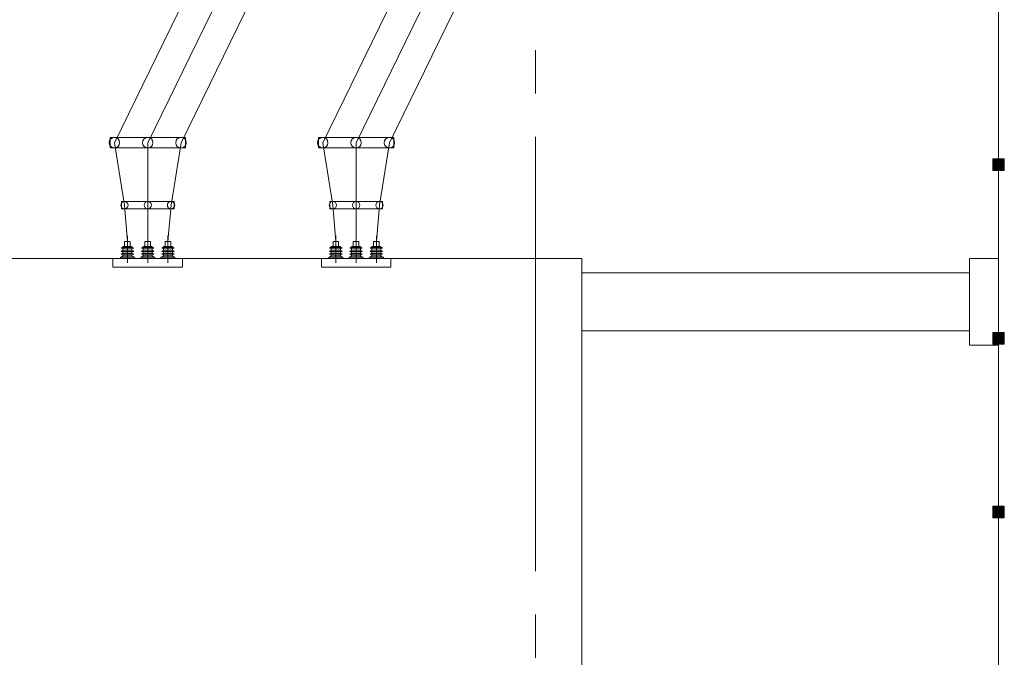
# Model space of a CAD drawing. Header units: millimetres. Extents: x 0 to 420, y 0 to 297.
# Tile 6 of 17: x 120 to 154, y 107 to 129. Entities that reach past the tile are written whole.
import ezdxf

# ---------------------------------------------------------------- set-up
doc = ezdxf.new("R2010")
doc.units = ezdxf.units.MM
doc.linetypes.add('K5LT_AXLED', pattern=[19.5, 15, -1.5, 1.5, -1.5])
doc.linetypes.add('K5LT_THIN', pattern=[0])
doc.layers.add('Ошиновка', color=7, linetype='Continuous', true_color=0xffd700)

# ---------------------------------------------------------------- blocks, each defined once
blk = doc.blocks.new('U35')
at = {"color": 4, "linetype": 'K5LT_THIN', "lineweight": 9, "true_color": 0x00ffff}
for p, q in [((139.2, 121.1), (91.6, 121.1)), ((139.2, 103.1), (139.2, 121.1))]:
    blk.add_line(p, q, dxfattribs=at)
blk = doc.blocks.new('U86')
at = {"color": 4, "linetype": 'K5LT_THIN', "lineweight": 9, "true_color": 0x00ffff}
for p, q in [((152.6, 121.1), (152.6, 118.1)), ((153.6, 121.1), (152.6, 121.1)), ((153.6, 118.1), (153.6, 121.1)), ((152.6, 118.1), (153.6, 118.1))]:
    blk.add_line(p, q, dxfattribs=at)
blk = doc.blocks.new('U198')
at = {"color": 4, "linetype": 'K5LT_THIN', "lineweight": 9, "true_color": 0x00ffff}
for p, q in [((130.7, 121.891), (130.7, 120.945)), ((131.4, 121.891), (131.4, 120.945)), ((132.1, 121.891), (132.1, 120.945)), ((130.485, 121.45), (130.544, 121.494)), ((130.856, 121.516), (130.544, 121.516)), ((130.856, 121.516), (130.544, 121.516)), ((130.544, 121.516), (130.544, 121.494)), ((130.856, 121.494), (130.544, 121.494)), ((130.797, 121.688), (130.603, 121.688)), ((130.603, 121.688), (130.603, 121.516)), ((130.797, 121.516), (130.797, 121.688)), ((130.856, 121.494), (130.856, 121.516)), ((130.915, 121.45), (130.856, 121.494)), ((131.185, 121.45), (131.244, 121.494)), ((131.556, 121.516), (131.244, 121.516)), ((131.556, 121.516), (131.244, 121.516)), ((131.244, 121.516), (131.244, 121.494)), ((131.556, 121.494), (131.244, 121.494)), ((131.497, 121.688), (131.303, 121.688)), ((131.303, 121.688), (131.303, 121.516)), ((131.497, 121.516), (131.497, 121.688)), ((131.556, 121.494), (131.556, 121.516)), ((131.615, 121.45), (131.556, 121.494)), ((131.885, 121.45), (131.944, 121.494)), ((132.256, 121.516), (131.944, 121.516)), ((132.256, 121.516), (131.944, 121.516)), ((131.944, 121.516), (131.944, 121.494)), ((132.256, 121.494), (131.944, 121.494)), ((132.197, 121.688), (132.003, 121.688)), ((132.003, 121.688), (132.003, 121.516)), ((132.197, 121.516), (132.197, 121.688)), ((132.256, 121.494), (132.256, 121.516)), ((132.315, 121.45), (132.256, 121.494)), ((130.942, 121.144), (130.458, 121.144)), ((130.458, 121.144), (130.458, 121.1)), ((130.915, 121.45), (130.485, 121.45)), ((130.485, 121.344), (130.544, 121.388)), ((130.915, 121.344), (130.485, 121.344)), ((130.485, 121.244), (130.544, 121.288)), ((130.915, 121.244), (130.485, 121.244)), ((130.485, 121.144), (130.544, 121.188)), ((130.915, 121.144), (130.485, 121.144)), ((130.485, 121.144), (130.915, 121.144)), ((130.544, 121.45), (130.544, 121.388)), ((130.856, 121.388), (130.544, 121.388)), ((130.544, 121.344), (130.544, 121.288)), ((130.856, 121.288), (130.544, 121.288)), ((130.544, 121.244), (130.544, 121.188)), ((130.856, 121.188), (130.544, 121.188)), ((130.544, 121.144), (130.856, 121.144)), ((130.856, 121.388), (130.856, 121.45)), ((130.915, 121.344), (130.856, 121.388)), ((130.856, 121.288), (130.856, 121.344)), ((130.915, 121.244), (130.856, 121.288)), ((130.856, 121.188), (130.856, 121.244)), ((130.915, 121.144), (130.856, 121.188)), ((130.942, 121.1), (130.942, 121.144)), ((131.642, 121.144), (131.158, 121.144)), ((131.158, 121.144), (131.158, 121.1)), ((131.615, 121.45), (131.185, 121.45)), ((131.185, 121.344), (131.244, 121.388)), ((131.615, 121.344), (131.185, 121.344)), ((131.185, 121.244), (131.244, 121.288)), ((131.615, 121.244), (131.185, 121.244)), ((131.185, 121.144), (131.244, 121.188)), ((131.615, 121.144), (131.185, 121.144)), ((131.185, 121.144), (131.615, 121.144)), ((131.244, 121.45), (131.244, 121.388)), ((131.556, 121.388), (131.244, 121.388)), ((131.244, 121.344), (131.244, 121.288)), ((131.556, 121.288), (131.244, 121.288)), ((131.244, 121.244), (131.244, 121.188)), ((131.556, 121.188), (131.244, 121.188)), ((131.244, 121.144), (131.556, 121.144)), ((131.556, 121.388), (131.556, 121.45)), ((131.615, 121.344), (131.556, 121.388)), ((131.556, 121.288), (131.556, 121.344)), ((131.615, 121.244), (131.556, 121.288)), ((131.556, 121.188), (131.556, 121.244)), ((131.615, 121.144), (131.556, 121.188)), ((131.642, 121.1), (131.642, 121.144)), ((132.342, 121.144), (131.858, 121.144)), ((131.858, 121.144), (131.858, 121.1)), ((132.315, 121.45), (131.885, 121.45)), ((131.885, 121.344), (131.944, 121.388)), ((132.315, 121.344), (131.885, 121.344)), ((131.885, 121.244), (131.944, 121.288)), ((132.315, 121.244), (131.885, 121.244)), ((131.885, 121.144), (131.944, 121.188)), ((132.315, 121.144), (131.885, 121.144)), ((131.885, 121.144), (132.315, 121.144)), ((131.944, 121.45), (131.944, 121.388)), ((132.256, 121.388), (131.944, 121.388)), ((131.944, 121.344), (131.944, 121.288)), ((132.256, 121.288), (131.944, 121.288)), ((131.944, 121.244), (131.944, 121.188)), ((132.256, 121.188), (131.944, 121.188)), ((131.944, 121.144), (132.256, 121.144)), ((132.256, 121.388), (132.256, 121.45)), ((132.315, 121.344), (132.256, 121.388)), ((132.256, 121.288), (132.256, 121.344)), ((132.315, 121.244), (132.256, 121.288)), ((132.256, 121.188), (132.256, 121.244)), ((132.315, 121.144), (132.256, 121.188)), ((132.342, 121.1), (132.342, 121.144)), ((130.2, 121.1), (130.2, 120.8)), ((132.6, 121.1), (130.2, 121.1)), ((130.2, 120.8), (132.6, 120.8)), ((130.458, 121.1), (130.942, 121.1)), ((130.603, 121.1), (130.797, 121.1)), ((131.158, 121.1), (131.642, 121.1)), ((131.303, 121.1), (131.497, 121.1)), ((131.858, 121.1), (132.342, 121.1)), ((132.003, 121.1), (132.197, 121.1)), ((132.6, 120.8), (132.6, 121.1))]:
    blk.add_line(p, q, dxfattribs=at)
blk = doc.blocks.new('U199')
at = {"color": 4, "linetype": 'K5LT_THIN', "lineweight": 9, "true_color": 0x00ffff}
for p, q in [((132.7, 125.281), (130.1, 125.281)), ((130.1, 125.281), (130.1, 124.918)), ((132.7, 124.918), (132.7, 125.281)), ((130.1, 124.918), (132.7, 124.918))]:
    blk.add_line(p, q, dxfattribs=at)
for centre, start, end in [((130.248, 125.1), 0, 180), ((131.4, 125.1), 0, 180), ((132.551, 125.1), 0, 180), ((130.248, 125.1), 180, 0), ((131.4, 125.1), 180, 0), ((132.551, 125.1), 180, 0)]:
    blk.add_arc(centre, 0.181, start, end, dxfattribs=at)
blk = doc.blocks.new('U200')
at = {"color": 4, "linetype": 'K5LT_THIN', "lineweight": 9, "true_color": 0x00ffff}
for p, q in [((132.31, 123.067), (130.49, 123.067)), ((130.49, 123.067), (130.49, 122.813)), ((132.31, 122.813), (132.31, 123.067)), ((130.49, 122.813), (132.31, 122.813))]:
    blk.add_line(p, q, dxfattribs=at)
for centre, start, end in [((130.594, 122.94), 0, 180), ((130.594, 122.94), 180, 0), ((131.4, 122.94), 0, 180), ((131.4, 122.94), 180, 0), ((132.206, 122.94), 0, 180), ((132.206, 122.94), 180, 0)]:
    blk.add_arc(centre, 0.127, start, end, dxfattribs=at)
blk = doc.blocks.new('U203')
at = {"color": 4, "linetype": 'K5LT_THIN', "lineweight": 9, "true_color": 0x00ffff}
for p, q in [((123.5, 121.891), (123.5, 120.945)), ((124.2, 121.891), (124.2, 120.945)), ((124.9, 121.891), (124.9, 120.945)), ((123.285, 121.45), (123.344, 121.494)), ((123.656, 121.516), (123.344, 121.516)), ((123.656, 121.516), (123.344, 121.516)), ((123.344, 121.516), (123.344, 121.494)), ((123.656, 121.494), (123.344, 121.494)), ((123.597, 121.688), (123.403, 121.688)), ((123.403, 121.688), (123.403, 121.516)), ((123.597, 121.516), (123.597, 121.688)), ((123.656, 121.494), (123.656, 121.516)), ((123.715, 121.45), (123.656, 121.494)), ((123.985, 121.45), (124.044, 121.494)), ((124.356, 121.516), (124.044, 121.516)), ((124.356, 121.516), (124.044, 121.516)), ((124.044, 121.516), (124.044, 121.494)), ((124.356, 121.494), (124.044, 121.494)), ((124.297, 121.688), (124.103, 121.688)), ((124.103, 121.688), (124.103, 121.516)), ((124.297, 121.516), (124.297, 121.688)), ((124.356, 121.494), (124.356, 121.516)), ((124.415, 121.45), (124.356, 121.494)), ((124.685, 121.45), (124.744, 121.494)), ((125.056, 121.516), (124.744, 121.516)), ((125.056, 121.516), (124.744, 121.516)), ((124.744, 121.516), (124.744, 121.494)), ((125.056, 121.494), (124.744, 121.494)), ((124.997, 121.688), (124.803, 121.688)), ((124.803, 121.688), (124.803, 121.516)), ((124.997, 121.516), (124.997, 121.688)), ((125.056, 121.494), (125.056, 121.516)), ((125.115, 121.45), (125.056, 121.494)), ((123.742, 121.144), (123.258, 121.144)), ((123.258, 121.144), (123.258, 121.1)), ((123.715, 121.45), (123.285, 121.45)), ((123.285, 121.344), (123.344, 121.388)), ((123.715, 121.344), (123.285, 121.344)), ((123.285, 121.244), (123.344, 121.288)), ((123.715, 121.244), (123.285, 121.244)), ((123.285, 121.144), (123.344, 121.188)), ((123.715, 121.144), (123.285, 121.144)), ((123.285, 121.144), (123.715, 121.144)), ((123.344, 121.45), (123.344, 121.388)), ((123.656, 121.388), (123.344, 121.388)), ((123.344, 121.344), (123.344, 121.288)), ((123.656, 121.288), (123.344, 121.288)), ((123.344, 121.244), (123.344, 121.188)), ((123.656, 121.188), (123.344, 121.188)), ((123.344, 121.144), (123.656, 121.144)), ((123.656, 121.388), (123.656, 121.45)), ((123.715, 121.344), (123.656, 121.388)), ((123.656, 121.288), (123.656, 121.344)), ((123.715, 121.244), (123.656, 121.288)), ((123.656, 121.188), (123.656, 121.244)), ((123.715, 121.144), (123.656, 121.188)), ((123.742, 121.1), (123.742, 121.144)), ((124.442, 121.144), (123.958, 121.144)), ((123.958, 121.144), (123.958, 121.1)), ((124.415, 121.45), (123.985, 121.45)), ((123.985, 121.344), (124.044, 121.388)), ((124.415, 121.344), (123.985, 121.344)), ((123.985, 121.244), (124.044, 121.288)), ((124.415, 121.244), (123.985, 121.244)), ((123.985, 121.144), (124.044, 121.188)), ((124.415, 121.144), (123.985, 121.144)), ((123.985, 121.144), (124.415, 121.144)), ((124.044, 121.45), (124.044, 121.388)), ((124.356, 121.388), (124.044, 121.388)), ((124.044, 121.344), (124.044, 121.288)), ((124.356, 121.288), (124.044, 121.288)), ((124.044, 121.244), (124.044, 121.188)), ((124.356, 121.188), (124.044, 121.188)), ((124.044, 121.144), (124.356, 121.144)), ((124.356, 121.388), (124.356, 121.45)), ((124.415, 121.344), (124.356, 121.388)), ((124.356, 121.288), (124.356, 121.344)), ((124.415, 121.244), (124.356, 121.288)), ((124.356, 121.188), (124.356, 121.244)), ((124.415, 121.144), (124.356, 121.188)), ((124.442, 121.1), (124.442, 121.144)), ((125.142, 121.144), (124.658, 121.144)), ((124.658, 121.144), (124.658, 121.1)), ((125.115, 121.45), (124.685, 121.45)), ((124.685, 121.344), (124.744, 121.388)), ((125.115, 121.344), (124.685, 121.344)), ((124.685, 121.244), (124.744, 121.288)), ((125.115, 121.244), (124.685, 121.244)), ((124.685, 121.144), (124.744, 121.188)), ((125.115, 121.144), (124.685, 121.144)), ((124.685, 121.144), (125.115, 121.144)), ((124.744, 121.45), (124.744, 121.388)), ((125.056, 121.388), (124.744, 121.388)), ((124.744, 121.344), (124.744, 121.288)), ((125.056, 121.288), (124.744, 121.288)), ((124.744, 121.244), (124.744, 121.188)), ((125.056, 121.188), (124.744, 121.188)), ((124.744, 121.144), (125.056, 121.144)), ((125.056, 121.388), (125.056, 121.45)), ((125.115, 121.344), (125.056, 121.388)), ((125.056, 121.288), (125.056, 121.344)), ((125.115, 121.244), (125.056, 121.288)), ((125.056, 121.188), (125.056, 121.244)), ((125.115, 121.144), (125.056, 121.188)), ((125.142, 121.1), (125.142, 121.144)), ((123, 121.1), (123, 120.8)), ((125.4, 121.1), (123, 121.1)), ((123, 120.8), (125.4, 120.8)), ((123.258, 121.1), (123.742, 121.1)), ((123.403, 121.1), (123.597, 121.1)), ((123.958, 121.1), (124.442, 121.1)), ((124.103, 121.1), (124.297, 121.1)), ((124.658, 121.1), (125.142, 121.1)), ((124.803, 121.1), (124.997, 121.1)), ((125.4, 120.8), (125.4, 121.1))]:
    blk.add_line(p, q, dxfattribs=at)
blk = doc.blocks.new('U204')
at = {"color": 4, "linetype": 'K5LT_THIN', "lineweight": 9, "true_color": 0x00ffff}
for p, q in [((125.5, 125.281), (122.9, 125.281)), ((122.9, 125.281), (122.9, 124.918)), ((125.5, 124.918), (125.5, 125.281)), ((122.9, 124.918), (125.5, 124.918))]:
    blk.add_line(p, q, dxfattribs=at)
for centre, start, end in [((123.048, 125.1), 0, 180), ((124.2, 125.1), 0, 180), ((125.351, 125.1), 0, 180), ((123.048, 125.1), 180, 0), ((124.2, 125.1), 180, 0), ((125.351, 125.1), 180, 0)]:
    blk.add_arc(centre, 0.181, start, end, dxfattribs=at)
blk = doc.blocks.new('U205')
at = {"color": 4, "linetype": 'K5LT_THIN', "lineweight": 9, "true_color": 0x00ffff}
for p, q in [((125.11, 123.067), (123.29, 123.067)), ((123.29, 123.067), (123.29, 122.813)), ((125.11, 122.813), (125.11, 123.067)), ((123.29, 122.813), (125.11, 122.813))]:
    blk.add_line(p, q, dxfattribs=at)
for centre, start, end in [((123.394, 122.94), 0, 180), ((123.394, 122.94), 180, 0), ((124.2, 122.94), 0, 180), ((124.2, 122.94), 180, 0), ((125.006, 122.94), 0, 180), ((125.006, 122.94), 180, 0)]:
    blk.add_arc(centre, 0.127, start, end, dxfattribs=at)
blk = doc.blocks.new('U210')
blk.add_hatch(color=7).paths.add_polyline_path([(153.8, 124.14), (153.8, 124.54), (153.4, 124.54), (153.4, 124.14)])
at = {"color": 4, "linetype": 'K5LT_THIN', "lineweight": 9, "true_color": 0x00ffff}
for p, q in [((153.4, 124.54), (153.4, 124.14)), ((153.8, 124.54), (153.4, 124.54)), ((153.8, 124.14), (153.8, 124.54)), ((153.4, 124.14), (153.8, 124.14))]:
    blk.add_line(p, q, dxfattribs=at)
blk = doc.blocks.new('U211')
blk.add_hatch(color=7).paths.add_polyline_path([(153.8, 118.14), (153.8, 118.54), (153.4, 118.54), (153.4, 118.14)])
at = {"color": 4, "linetype": 'K5LT_THIN', "lineweight": 9, "true_color": 0x00ffff}
for p, q in [((153.4, 118.54), (153.4, 118.14)), ((153.8, 118.54), (153.4, 118.54)), ((153.8, 118.14), (153.8, 118.54)), ((153.4, 118.14), (153.8, 118.14))]:
    blk.add_line(p, q, dxfattribs=at)
blk = doc.blocks.new('U212')
blk.add_hatch(color=7).paths.add_polyline_path([(153.8, 112.14), (153.8, 112.54), (153.4, 112.54), (153.4, 112.14)])
at = {"color": 4, "linetype": 'K5LT_THIN', "lineweight": 9, "true_color": 0x00ffff}
for p, q in [((153.4, 112.54), (153.4, 112.14)), ((153.8, 112.54), (153.4, 112.54)), ((153.8, 112.14), (153.8, 112.54)), ((153.4, 112.14), (153.8, 112.14))]:
    blk.add_line(p, q, dxfattribs=at)

msp = doc.modelspace()

# ---------------------------------------------------------------- linework, layer by layer
at = {"color": 2, "linetype": 'K5LT_AXLED', "lineweight": 9, "true_color": 0xffff00}
msp.add_line((137.6, 261.8), (137.6, 88.34), dxfattribs=at)
at = {"color": 4, "linetype": 'K5LT_THIN', "lineweight": 9, "true_color": 0x00ffff}
for p, q in [((153.6, 163.3), (153.6, 88.34)), ((152.6, 120.599858), (139.2, 120.599858)), ((152.6, 118.599858), (139.2, 118.599858))]:
    msp.add_line(p, q, dxfattribs=at)
at = {"layer": 'Ошиновка', "color": 4, "linetype": 'K5LT_THIN', "lineweight": 9, "true_color": 0x00ffff}
for p, q in [((126.967015, 133.099878), (123.048424, 125.099878)), ((128.118592, 133.099858), (124.2, 125.099858)), ((129.270079, 133.099838), (125.351487, 125.099838)), ((134.167015, 133.099858), (130.248424, 125.099878)), ((135.318592, 133.099838), (131.4, 125.099858)), ((136.470079, 133.099818), (132.551487, 125.099838)), ((123.048424, 125.099878), (123.393897, 122.939872)), ((124.2, 125.099858), (124.2, 122.939858)), ((125.351487, 125.099838), (125.006041, 122.939844)), ((130.248424, 125.099878), (130.593897, 122.939872)), ((131.4, 125.099858), (131.4, 122.939858)), ((132.551487, 125.099838), (132.206041, 122.939844)), ((123.393897, 122.939872), (123.5, 121.687858)), ((124.2, 122.939858), (124.2, 121.687858)), ((125.006041, 122.939844), (124.9, 121.687858)), ((130.593897, 122.939872), (130.7, 121.687858)), ((131.4, 122.939858), (131.4, 121.687858)), ((132.206041, 122.939844), (132.1, 121.687858))]:
    msp.add_line(p, q, dxfattribs=at)

# ---------------------------------------------------------------- block references
for name in ['U204', 'U199', 'U210', 'U205', 'U200', 'U203', 'U198', 'U35', 'U86', 'U211', 'U212']:
    msp.add_blockref(name, (0, 0))

doc.saveas('drawing.dxf')
